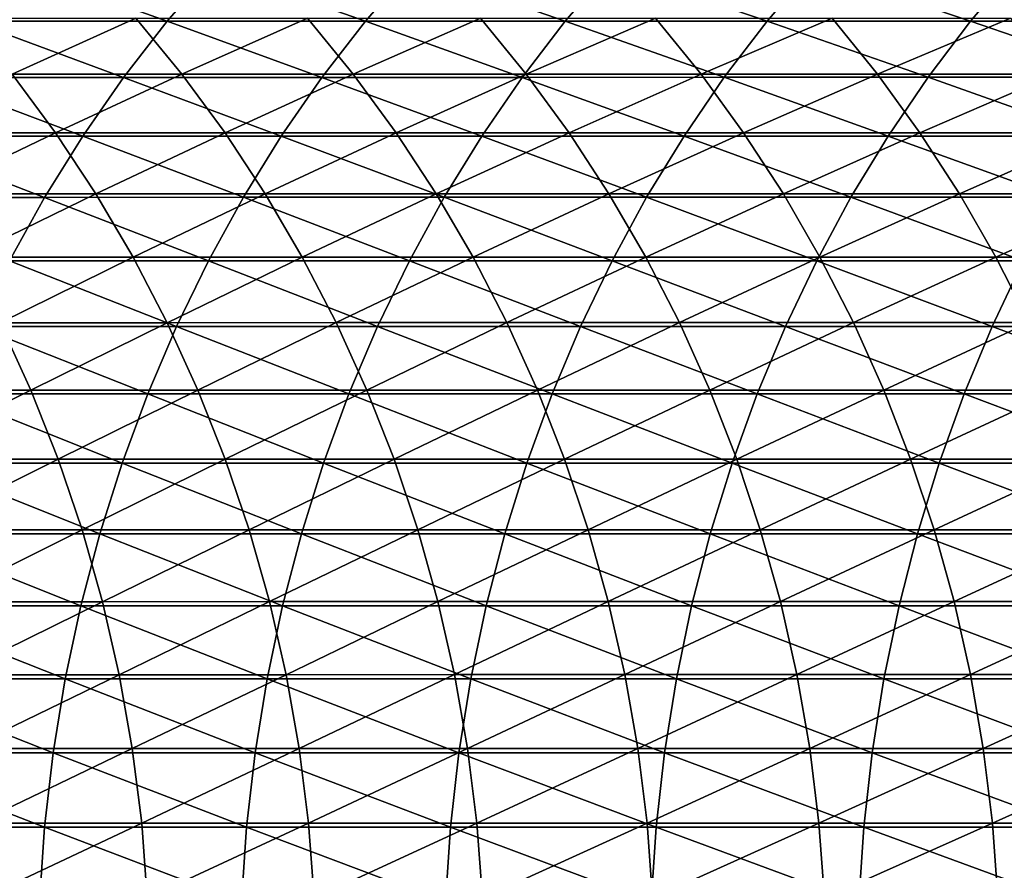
# Model space of a CAD drawing. Header units: metres. Extents: x -24 to 236, y -24 to 24.
# Tile 118 of 256: x 47.17 to 53.56, y 0.67 to 6.18. Entities that reach past the tile are written whole.
import ezdxf

# ---------------------------------------------------------------- set-up
doc = ezdxf.new("R2010")
doc.units = ezdxf.units.M
doc.layers.add('solid_10392024', color=7, linetype='CONTINUOUS')

msp = doc.modelspace()

# ---------------------------------------------------------------- linework, layer by layer
at = {"layer": 'solid_10392024'}
for points in [[(46.857555, 6.174046, 317.346558), (48.129948, 6.174071, 319.63562), (47.159283, 6.519847, 317.180908)], [(48.129948, 6.174071, 319.63562), (48.429916, 6.519874, 319.466766), (47.159283, 6.519847, 317.180908)], [(48.129948, 6.174071, 319.63562), (49.414307, 6.17416, 321.889374), (48.429916, 6.519874, 319.466766)], [(49.414307, 6.17416, 321.889374), (49.712444, 6.519968, 321.717316), (48.429916, 6.519874, 319.466766)], [(49.414307, 6.17416, 321.889374), (50.710518, 6.174284, 324.107574), (49.712444, 6.519968, 321.717316)], [(50.710518, 6.174284, 324.107574), (51.006752, 6.520099, 323.932281), (49.712444, 6.519968, 321.717316)], [(50.710518, 6.174284, 324.107574), (52.018482, 6.174412, 326.289978), (51.006752, 6.520099, 323.932281)], [(52.018482, 6.174412, 326.289978), (52.312737, 6.520234, 326.111359), (51.006752, 6.520099, 323.932281)], [(52.018482, 6.174412, 326.289978), (53.338093, 6.174519, 328.436279), (52.312737, 6.520234, 326.111359)], [(53.338093, 6.174519, 328.436279), (53.630287, 6.520347, 328.254303), (52.312737, 6.520234, 326.111359)], [(53.338093, 6.174519, 328.436279), (54.66925, 6.174588, 330.546234), (53.630287, 6.520347, 328.254303)], [(46.82505, 6.194054, 287.4039), (47.92585, 6.194116, 289.923859), (47.124424, 5.831084, 287.274658)], [(47.92585, 6.194116, 289.923859), (48.224094, 5.831142, 289.792023), (47.124424, 5.831084, 287.274658)], [(47.92585, 6.194116, 289.923859), (49.038052, 6.194164, 292.410309), (48.224094, 5.831142, 289.792023)], [(49.038052, 6.194164, 292.410309), (49.335117, 5.831188, 292.275848), (48.224094, 5.831142, 289.792023)], [(49.038052, 6.194164, 292.410309), (50.161442, 6.19419, 294.862915), (49.335117, 5.831188, 292.275848)], [(50.161442, 6.19419, 294.862915), (50.457287, 5.831212, 294.725769), (49.335117, 5.831188, 292.275848)], [(50.161442, 6.19419, 294.862915), (51.295818, 6.19419, 297.28125), (50.457287, 5.831212, 294.725769)], [(51.295818, 6.19419, 297.28125), (51.590393, 5.831212, 297.141418), (50.457287, 5.831212, 294.725769)], [(51.295818, 6.19419, 297.28125), (52.440975, 6.194162, 299.665039), (51.590393, 5.831212, 297.141418)], [(52.440975, 6.194162, 299.665039), (52.73423, 5.831186, 299.522461), (51.590393, 5.831212, 297.141418)], [(52.440975, 6.194162, 299.665039), (53.59671, 6.194112, 302.013855), (52.73423, 5.831186, 299.522461)], [(53.59671, 6.194112, 302.013855), (53.888592, 5.831139, 301.8685), (52.73423, 5.831186, 299.522461)], [(46.572697, 5.810099, 317.50296), (47.846752, 5.810122, 319.794983), (46.857555, 6.174046, 317.346558)], [(47.846752, 5.810122, 319.794983), (48.129948, 6.174071, 319.63562), (46.857555, 6.174046, 317.346558)], [(47.846752, 5.810122, 319.794983), (49.132835, 5.810206, 322.051788), (48.129948, 6.174071, 319.63562)], [(49.132835, 5.810206, 322.051788), (49.414307, 6.17416, 321.889374), (48.129948, 6.174071, 319.63562)], [(49.132835, 5.810206, 322.051788), (50.430843, 5.810323, 324.273102), (49.414307, 6.17416, 321.889374)], [(50.430843, 5.810323, 324.273102), (50.710518, 6.174284, 324.107574), (49.414307, 6.17416, 321.889374)], [(50.430843, 5.810323, 324.273102), (51.740677, 5.810443, 326.458618), (50.710518, 6.174284, 324.107574)], [(51.740677, 5.810443, 326.458618), (52.018482, 6.174412, 326.289978), (50.710518, 6.174284, 324.107574)], [(51.740677, 5.810443, 326.458618), (53.062237, 5.810544, 328.608093), (52.018482, 6.174412, 326.289978)], [(53.062237, 5.810544, 328.608093), (53.338093, 6.174519, 328.436279), (52.018482, 6.174412, 326.289978)], [(53.062237, 5.810544, 328.608093), (54.39542, 5.810609, 330.721252), (53.338093, 6.174519, 328.436279)], [(54.39542, 5.810609, 330.721252), (54.66925, 6.174588, 330.546234), (53.338093, 6.174519, 328.436279)], [(46.30555, 5.429076, 317.649628), (47.581161, 5.429097, 319.944489), (46.572697, 5.810099, 317.50296)], [(47.124424, 5.831084, 287.274658), (47.405304, 5.450976, 287.153412), (46.318214, 5.450918, 284.605286)], [(47.581161, 5.429097, 319.944489), (47.846752, 5.810122, 319.794983), (46.572697, 5.810099, 317.50296)], [(47.124424, 5.831084, 287.274658), (48.224094, 5.831142, 289.792023), (47.405304, 5.450976, 287.153412)], [(48.224094, 5.831142, 289.792023), (48.50391, 5.451031, 289.668365), (47.405304, 5.450976, 287.153412)], [(47.581161, 5.429097, 319.944489), (48.868866, 5.429176, 322.204132), (47.846752, 5.810122, 319.794983)], [(48.868866, 5.429176, 322.204132), (49.132835, 5.810206, 322.051788), (47.846752, 5.810122, 319.794983)], [(48.224094, 5.831142, 289.792023), (49.335117, 5.831188, 292.275848), (48.50391, 5.451031, 289.668365)], [(49.335117, 5.831188, 292.275848), (49.613831, 5.451073, 292.149719), (48.50391, 5.451031, 289.668365)], [(48.868866, 5.429176, 322.204132), (50.168556, 5.429285, 324.428314), (49.132835, 5.810206, 322.051788)], [(50.168556, 5.429285, 324.428314), (50.430843, 5.810323, 324.273102), (49.132835, 5.810206, 322.051788)], [(49.335117, 5.831188, 292.275848), (50.457287, 5.831212, 294.725769), (49.613831, 5.451073, 292.149719)], [(50.457287, 5.831212, 294.725769), (50.734852, 5.451096, 294.597137), (49.613831, 5.451073, 292.149719)], [(50.168556, 5.429285, 324.428314), (51.480145, 5.429397, 326.61676), (50.430843, 5.810323, 324.273102)], [(51.480145, 5.429397, 326.61676), (51.740677, 5.810443, 326.458618), (50.430843, 5.810323, 324.273102)], [(50.457287, 5.831212, 294.725769), (51.590393, 5.831212, 297.141418), (50.734852, 5.451096, 294.597137)], [(51.590393, 5.831212, 297.141418), (51.866768, 5.451096, 297.010254), (50.734852, 5.451096, 294.597137)], [(51.480145, 5.429397, 326.61676), (52.803528, 5.429492, 328.769196), (51.740677, 5.810443, 326.458618)], [(51.590393, 5.831212, 297.141418), (52.73423, 5.831186, 299.522461), (51.866768, 5.451096, 297.010254)], [(52.803528, 5.429492, 328.769196), (53.062237, 5.810544, 328.608093), (51.740677, 5.810443, 326.458618)], [(52.73423, 5.831186, 299.522461), (53.009365, 5.451072, 299.388702), (51.866768, 5.451096, 297.010254)], [(52.73423, 5.831186, 299.522461), (53.888592, 5.831139, 301.8685), (53.009365, 5.451072, 299.388702)], [(52.803528, 5.429492, 328.769196), (54.138615, 5.429553, 330.885376), (53.062237, 5.810544, 328.608093)], [(53.888592, 5.831139, 301.8685), (54.162437, 5.451027, 301.732117), (53.009365, 5.451072, 299.388702)], [(54.138615, 5.429553, 330.885376), (54.39542, 5.810609, 330.721252), (53.062237, 5.810544, 328.608093)], [(46.056892, 5.032096, 317.786163), (47.333958, 5.032116, 320.083618), (46.30555, 5.429076, 317.649628)], [(47.333958, 5.032116, 320.083618), (47.581161, 5.429097, 319.944489), (46.30555, 5.429076, 317.649628)], [(46.318214, 5.450918, 284.605286), (47.405304, 5.450976, 287.153412), (46.580719, 5.054794, 284.494598)], [(47.405304, 5.450976, 287.153412), (47.666855, 5.054848, 287.040527), (46.580719, 5.054794, 284.494598)], [(47.333958, 5.032116, 320.083618), (48.623165, 5.032189, 322.345917), (47.581161, 5.429097, 319.944489)], [(47.405304, 5.450976, 287.153412), (48.50391, 5.451031, 289.668365), (47.666855, 5.054848, 287.040527)], [(48.623165, 5.032189, 322.345917), (48.868866, 5.429176, 322.204132), (47.581161, 5.429097, 319.944489)], [(48.50391, 5.451031, 289.668365), (48.764473, 5.054899, 289.553192), (47.666855, 5.054848, 287.040527)], [(48.50391, 5.451031, 289.668365), (49.613831, 5.451073, 292.149719), (48.764473, 5.054899, 289.553192)], [(48.623165, 5.032189, 322.345917), (49.924427, 5.03229, 324.572784), (48.868866, 5.429176, 322.204132)], [(49.613831, 5.451073, 292.149719), (49.873363, 5.054938, 292.032257), (48.764473, 5.054899, 289.553192)], [(49.924427, 5.03229, 324.572784), (50.168556, 5.429285, 324.428314), (48.868866, 5.429176, 322.204132)], [(49.613831, 5.451073, 292.149719), (50.734852, 5.451096, 294.597137), (49.873363, 5.054938, 292.032257)], [(50.734852, 5.451096, 294.597137), (50.99332, 5.054959, 294.477325), (49.873363, 5.054938, 292.032257)], [(49.924427, 5.03229, 324.572784), (51.237644, 5.032394, 326.763947), (50.168556, 5.429285, 324.428314)], [(51.237644, 5.032394, 326.763947), (51.480145, 5.429397, 326.61676), (50.168556, 5.429285, 324.428314)], [(50.734852, 5.451096, 294.597137), (51.866768, 5.451096, 297.010254), (50.99332, 5.054959, 294.477325)], [(51.866768, 5.451096, 297.010254), (52.124126, 5.054959, 296.888092), (50.99332, 5.054959, 294.477325)], [(51.237644, 5.032394, 326.763947), (52.562729, 5.032482, 328.919189), (51.480145, 5.429397, 326.61676)], [(52.562729, 5.032482, 328.919189), (52.803528, 5.429492, 328.769196), (51.480145, 5.429397, 326.61676)], [(51.866768, 5.451096, 297.010254), (53.009365, 5.451072, 299.388702), (52.124126, 5.054959, 296.888092)], [(53.009365, 5.451072, 299.388702), (53.265572, 5.054936, 299.26413), (52.124126, 5.054959, 296.888092)], [(52.562729, 5.032482, 328.919189), (53.899582, 5.032538, 331.038147), (52.803528, 5.429492, 328.769196)], [(53.899582, 5.032538, 331.038147), (54.138615, 5.429553, 330.885376), (52.803528, 5.429492, 328.769196)], [(53.009365, 5.451072, 299.388702), (54.162437, 5.451027, 301.732117), (53.265572, 5.054936, 299.26413)], [(54.162437, 5.451027, 301.732117), (54.417442, 5.054895, 301.605133), (53.265572, 5.054936, 299.26413)], [(46.580719, 5.054794, 284.494598), (47.666855, 5.054848, 287.040527), (46.823055, 4.643813, 284.392456)], [(47.666855, 5.054848, 287.040527), (47.90831, 4.643863, 286.93631), (46.823055, 4.643813, 284.392456)], [(47.666855, 5.054848, 287.040527), (48.764473, 5.054899, 289.553192), (47.90831, 4.643863, 286.93631)], [(48.764473, 5.054899, 289.553192), (49.005016, 4.643909, 289.446869), (47.90831, 4.643863, 286.93631)], [(48.764473, 5.054899, 289.553192), (49.873363, 5.054938, 292.032257), (49.005016, 4.643909, 289.446869)], [(49.873363, 5.054938, 292.032257), (50.112961, 4.643946, 291.923828), (49.005016, 4.643909, 289.446869)], [(49.873363, 5.054938, 292.032257), (50.99332, 5.054959, 294.477325), (50.112961, 4.643946, 291.923828)], [(50.99332, 5.054959, 294.477325), (51.23193, 4.643965, 294.36673), (50.112961, 4.643946, 291.923828)], [(50.99332, 5.054959, 294.477325), (52.124126, 5.054959, 296.888092), (51.23193, 4.643965, 294.36673)], [(52.124126, 5.054959, 296.888092), (52.361713, 4.643965, 296.775299), (51.23193, 4.643965, 294.36673)], [(52.124126, 5.054959, 296.888092), (53.265572, 5.054936, 299.26413), (52.361713, 4.643965, 296.775299)], [(53.265572, 5.054936, 299.26413), (53.50209, 4.643945, 299.149139), (52.361713, 4.643965, 296.775299)], [(53.265572, 5.054936, 299.26413), (54.417442, 5.054895, 301.605133), (53.50209, 4.643945, 299.149139)], [(54.417442, 5.054895, 301.605133), (54.652855, 4.643907, 301.487885), (53.50209, 4.643945, 299.149139)], [(47.105862, 4.620346, 320.211975), (47.333958, 5.032116, 320.083618), (46.056892, 5.032096, 317.786163)], [(47.105862, 4.620346, 320.211975), (48.396461, 4.620412, 322.476715), (47.333958, 5.032116, 320.083618)], [(48.396461, 4.620412, 322.476715), (48.623165, 5.032189, 322.345917), (47.333958, 5.032116, 320.083618)], [(48.396461, 4.620412, 322.476715), (49.699169, 4.620505, 324.706085), (48.623165, 5.032189, 322.345917)], [(49.699169, 4.620505, 324.706085), (49.924427, 5.03229, 324.572784), (48.623165, 5.032189, 322.345917)], [(49.699169, 4.620505, 324.706085), (51.013893, 4.620601, 326.89978), (49.924427, 5.03229, 324.572784)], [(51.013893, 4.620601, 326.89978), (51.237644, 5.032394, 326.763947), (49.924427, 5.03229, 324.572784)], [(51.013893, 4.620601, 326.89978), (52.340546, 4.620681, 329.057556), (51.237644, 5.032394, 326.763947)], [(52.340546, 4.620681, 329.057556), (52.562729, 5.032482, 328.919189), (51.237644, 5.032394, 326.763947)], [(52.340546, 4.620681, 329.057556), (53.679031, 4.620733, 331.179138), (52.562729, 5.032482, 328.919189)], [(53.679031, 4.620733, 331.179138), (53.899582, 5.032538, 331.038147), (52.562729, 5.032482, 328.919189)], [(46.823055, 4.643813, 284.392456), (47.90831, 4.643863, 286.93631), (47.044514, 4.219184, 284.299103)], [(46.897549, 4.194995, 320.329224), (48.189419, 4.195056, 322.596191), (47.105862, 4.620346, 320.211975)], [(47.90831, 4.643863, 286.93631), (48.128967, 4.21923, 286.841064), (47.044514, 4.219184, 284.299103)], [(48.189419, 4.195056, 322.596191), (48.396461, 4.620412, 322.476715), (47.105862, 4.620346, 320.211975)], [(47.90831, 4.643863, 286.93631), (49.005016, 4.643909, 289.446869), (48.128967, 4.21923, 286.841064)], [(49.005016, 4.643909, 289.446869), (49.224838, 4.219272, 289.349731), (48.128967, 4.21923, 286.841064)], [(48.189419, 4.195056, 322.596191), (49.49345, 4.19514, 324.82782), (48.396461, 4.620412, 322.476715)], [(49.49345, 4.19514, 324.82782), (49.699169, 4.620505, 324.706085), (48.396461, 4.620412, 322.476715)], [(49.005016, 4.643909, 289.446869), (50.112961, 4.643946, 291.923828), (49.224838, 4.219272, 289.349731)], [(50.112961, 4.643946, 291.923828), (50.331913, 4.219305, 291.824707), (49.224838, 4.219272, 289.349731)], [(49.49345, 4.19514, 324.82782), (50.809547, 4.195227, 327.023834), (49.699169, 4.620505, 324.706085)], [(50.809547, 4.195227, 327.023834), (51.013893, 4.620601, 326.89978), (49.699169, 4.620505, 324.706085)], [(50.112961, 4.643946, 291.923828), (51.23193, 4.643965, 294.36673), (50.331913, 4.219305, 291.824707)], [(51.23193, 4.643965, 294.36673), (51.449982, 4.219323, 294.265686), (50.331913, 4.219305, 291.824707)], [(50.809547, 4.195227, 327.023834), (52.13763, 4.1953, 329.183929), (51.013893, 4.620601, 326.89978)], [(52.13763, 4.1953, 329.183929), (52.340546, 4.620681, 329.057556), (51.013893, 4.620601, 326.89978)], [(51.23193, 4.643965, 294.36673), (52.361713, 4.643965, 296.775299), (51.449982, 4.219323, 294.265686)], [(52.361713, 4.643965, 296.775299), (52.578827, 4.219322, 296.672241), (51.449982, 4.219323, 294.265686)], [(52.13763, 4.1953, 329.183929), (53.477608, 4.195347, 331.307861), (52.340546, 4.620681, 329.057556)], [(53.477608, 4.195347, 331.307861), (53.679031, 4.620733, 331.179138), (52.340546, 4.620681, 329.057556)], [(52.361713, 4.643965, 296.775299), (53.50209, 4.643945, 299.149139), (52.578827, 4.219322, 296.672241)], [(53.50209, 4.643945, 299.149139), (53.718235, 4.219304, 299.044067), (52.578827, 4.219322, 296.672241)], [(53.477608, 4.195347, 331.307861), (54.829399, 4.195361, 333.395355), (53.679031, 4.620733, 331.179138)], [(53.50209, 4.643945, 299.149139), (54.652855, 4.643907, 301.487885), (53.718235, 4.219304, 299.044067)], [(47.044514, 4.219184, 284.299103), (47.244442, 3.782156, 284.214813), (46.172325, 3.782122, 281.641571)], [(47.044514, 4.219184, 284.299103), (48.128967, 4.21923, 286.841064), (47.244442, 3.782156, 284.214813)], [(48.128967, 4.21923, 286.841064), (48.328167, 3.782196, 286.755066), (47.244442, 3.782156, 284.214813)], [(48.128967, 4.21923, 286.841064), (49.224838, 4.219272, 289.349731), (48.328167, 3.782196, 286.755066)], [(49.224838, 4.219272, 289.349731), (49.423286, 3.782234, 289.262024), (48.328167, 3.782196, 286.755066)], [(49.224838, 4.219272, 289.349731), (50.331913, 4.219305, 291.824707), (49.423286, 3.782234, 289.262024)], [(50.331913, 4.219305, 291.824707), (50.529583, 3.782263, 291.73526), (49.423286, 3.782234, 289.262024)], [(50.331913, 4.219305, 291.824707), (51.449982, 4.219323, 294.265686), (50.529583, 3.782263, 291.73526)], [(51.449982, 4.219323, 294.265686), (51.646835, 3.782279, 294.174438), (50.529583, 3.782263, 291.73526)], [(51.449982, 4.219323, 294.265686), (52.578827, 4.219322, 296.672241), (51.646835, 3.782279, 294.174438)], [(52.578827, 4.219322, 296.672241), (52.774837, 3.782279, 296.579193), (51.646835, 3.782279, 294.174438)], [(52.578827, 4.219322, 296.672241), (53.718235, 4.219304, 299.044067), (52.774837, 3.782279, 296.579193)], [(53.718235, 4.219304, 299.044067), (53.913364, 3.782262, 298.949188), (52.774837, 3.782279, 296.579193)], [(46.709629, 3.757316, 320.434998), (48.002647, 3.75737, 322.703979), (46.897549, 4.194995, 320.329224)], [(48.002647, 3.75737, 322.703979), (48.189419, 4.195056, 322.596191), (46.897549, 4.194995, 320.329224)], [(48.002647, 3.75737, 322.703979), (49.307869, 3.757446, 324.937653), (48.189419, 4.195056, 322.596191)], [(49.307869, 3.757446, 324.937653), (49.49345, 4.19514, 324.82782), (48.189419, 4.195056, 322.596191)], [(49.307869, 3.757446, 324.937653), (50.625206, 3.757524, 327.135712), (49.49345, 4.19514, 324.82782)], [(50.625206, 3.757524, 327.135712), (50.809547, 4.195227, 327.023834), (49.49345, 4.19514, 324.82782)], [(50.625206, 3.757524, 327.135712), (51.954582, 3.757589, 329.297913), (50.809547, 4.195227, 327.023834)], [(51.954582, 3.757589, 329.297913), (52.13763, 4.1953, 329.183929), (50.809547, 4.195227, 327.023834)], [(51.954582, 3.757589, 329.297913), (53.295906, 3.757631, 331.424011), (52.13763, 4.1953, 329.183929)], [(53.295906, 3.757631, 331.424011), (53.477608, 4.195347, 331.307861), (52.13763, 4.1953, 329.183929)], [(53.295906, 3.757631, 331.424011), (54.649097, 3.757643, 333.513672), (53.477608, 4.195347, 331.307861)], [(54.649097, 3.757643, 333.513672), (54.829399, 4.195361, 333.395355), (53.477608, 4.195347, 331.307861)], [(46.172325, 3.782122, 281.641571), (47.244442, 3.782156, 284.214813), (46.350758, 3.333981, 281.568115)], [(47.244442, 3.782156, 284.214813), (47.422253, 3.334011, 284.139862), (46.350758, 3.333981, 281.568115)], [(47.244442, 3.782156, 284.214813), (48.328167, 3.782196, 286.755066), (47.422253, 3.334011, 284.139862)], [(48.328167, 3.782196, 286.755066), (48.505333, 3.334046, 286.678619), (47.422253, 3.334011, 284.139862)], [(48.328167, 3.782196, 286.755066), (49.423286, 3.782234, 289.262024), (48.505333, 3.334046, 286.678619)], [(49.423286, 3.782234, 289.262024), (49.599781, 3.33408, 289.184021), (48.505333, 3.334046, 286.678619)], [(49.423286, 3.782234, 289.262024), (50.529583, 3.782263, 291.73526), (49.599781, 3.33408, 289.184021)], [(50.529583, 3.782263, 291.73526), (50.705379, 3.334105, 291.655701), (49.599781, 3.33408, 289.184021)], [(50.529583, 3.782263, 291.73526), (51.646835, 3.782279, 294.174438), (50.705379, 3.334105, 291.655701)], [(51.646835, 3.782279, 294.174438), (51.821915, 3.33412, 294.093292), (50.705379, 3.334105, 291.655701)], [(51.646835, 3.782279, 294.174438), (52.774837, 3.782279, 296.579193), (51.821915, 3.33412, 294.093292)], [(52.774837, 3.782279, 296.579193), (52.949162, 3.334119, 296.49646), (51.821915, 3.33412, 294.093292)], [(52.774837, 3.782279, 296.579193), (53.913364, 3.782262, 298.949188), (52.949162, 3.334119, 296.49646)], [(53.913364, 3.782262, 298.949188), (54.086906, 3.334105, 298.864807), (52.949162, 3.334119, 296.49646)], [(46.542656, 3.308594, 320.528961), (47.836693, 3.308642, 322.799744), (46.709629, 3.757316, 320.434998)], [(47.836693, 3.308642, 322.799744), (48.002647, 3.75737, 322.703979), (46.709629, 3.757316, 320.434998)], [(47.836693, 3.308642, 322.799744), (49.142971, 3.308708, 325.035217), (48.002647, 3.75737, 322.703979)], [(49.142971, 3.308708, 325.035217), (49.307869, 3.757446, 324.937653), (48.002647, 3.75737, 322.703979)], [(49.142971, 3.308708, 325.035217), (50.461414, 3.308776, 327.235138), (49.307869, 3.757446, 324.937653)], [(50.461414, 3.308776, 327.235138), (50.625206, 3.757524, 327.135712), (49.307869, 3.757446, 324.937653)], [(50.461414, 3.308776, 327.235138), (51.791935, 3.308834, 329.399231), (50.625206, 3.757524, 327.135712)], [(51.791935, 3.308834, 329.399231), (51.954582, 3.757589, 329.297913), (50.625206, 3.757524, 327.135712)], [(51.791935, 3.308834, 329.399231), (53.134457, 3.308871, 331.527191), (51.954582, 3.757589, 329.297913)], [(53.134457, 3.308871, 331.527191), (53.295906, 3.757631, 331.424011), (51.954582, 3.757589, 329.297913)], [(53.134457, 3.308871, 331.527191), (54.488892, 3.308882, 333.618774), (53.295906, 3.757631, 331.424011)], [(54.488892, 3.308882, 333.618774), (54.649097, 3.757643, 333.513672), (53.295906, 3.757631, 331.424011)], [(46.350758, 3.333981, 281.568115), (47.422253, 3.334011, 284.139862), (46.50647, 2.876041, 281.503998)], [(47.422253, 3.334011, 284.139862), (47.577423, 2.876067, 284.074432), (46.50647, 2.876041, 281.503998)], [(47.422253, 3.334011, 284.139862), (48.505333, 3.334046, 286.678619), (47.577423, 2.876067, 284.074432)], [(48.505333, 3.334046, 286.678619), (48.659939, 2.876097, 286.611877), (47.577423, 2.876067, 284.074432)], [(48.505333, 3.334046, 286.678619), (49.599781, 3.33408, 289.184021), (48.659939, 2.876097, 286.611877)], [(49.599781, 3.33408, 289.184021), (49.753803, 2.876126, 289.115936), (48.659939, 2.876097, 286.611877)], [(49.599781, 3.33408, 289.184021), (50.705379, 3.334105, 291.655701), (49.753803, 2.876126, 289.115936)], [(50.705379, 3.334105, 291.655701), (50.858795, 2.876149, 291.586243), (49.753803, 2.876126, 289.115936)], [(50.705379, 3.334105, 291.655701), (51.821915, 3.33412, 294.093292), (50.858795, 2.876149, 291.586243)], [(51.821915, 3.33412, 294.093292), (51.974697, 2.876161, 294.022491), (50.858795, 2.876149, 291.586243)], [(51.821915, 3.33412, 294.093292), (52.949162, 3.334119, 296.49646), (51.974697, 2.876161, 294.022491)], [(52.949162, 3.334119, 296.49646), (53.101288, 2.876161, 296.424255), (51.974697, 2.876161, 294.022491)], [(52.949162, 3.334119, 296.49646), (54.086906, 3.334105, 298.864807), (53.101288, 2.876161, 296.424255)], [(54.086906, 3.334105, 298.864807), (54.238354, 2.876148, 298.791168), (53.101288, 2.876161, 296.424255)], [(46.397121, 2.850147, 320.61087), (47.692043, 2.850188, 322.883209), (46.542656, 3.308594, 320.528961)], [(47.692043, 2.850188, 322.883209), (47.836693, 3.308642, 322.799744), (46.542656, 3.308594, 320.528961)], [(47.692043, 2.850188, 322.883209), (48.999249, 2.850246, 325.12027), (47.836693, 3.308642, 322.799744)], [(48.999249, 2.850246, 325.12027), (49.142971, 3.308708, 325.035217), (47.836693, 3.308642, 322.799744)], [(48.999249, 2.850246, 325.12027), (50.318649, 2.850305, 327.321808), (49.142971, 3.308708, 325.035217)], [(50.318649, 2.850305, 327.321808), (50.461414, 3.308776, 327.235138), (49.142971, 3.308708, 325.035217)], [(50.318649, 2.850305, 327.321808), (51.650173, 2.850354, 329.487518), (50.461414, 3.308776, 327.235138)], [(51.650173, 2.850354, 329.487518), (51.791935, 3.308834, 329.399231), (50.461414, 3.308776, 327.235138)], [(51.650173, 2.850354, 329.487518), (52.993732, 2.850386, 331.617126), (51.791935, 3.308834, 329.399231)], [(52.993732, 2.850386, 331.617126), (53.134457, 3.308871, 331.527191), (51.791935, 3.308834, 329.399231)], [(52.993732, 2.850386, 331.617126), (54.349255, 2.850396, 333.710419), (53.134457, 3.308871, 331.527191)], [(54.349255, 2.850396, 333.710419), (54.488892, 3.308882, 333.618774), (53.134457, 3.308871, 331.527191)], [(46.50647, 2.876041, 281.503998), (47.577423, 2.876067, 284.074432), (46.639004, 2.409649, 281.449432)], [(47.577423, 2.876067, 284.074432), (47.709496, 2.40967, 284.018768), (46.639004, 2.409649, 281.449432)], [(47.577423, 2.876067, 284.074432), (48.659939, 2.876097, 286.611877), (47.709496, 2.40967, 284.018768)], [(48.659939, 2.876097, 286.611877), (48.791534, 2.409696, 286.555084), (47.709496, 2.40967, 284.018768)], [(48.659939, 2.876097, 286.611877), (49.753803, 2.876126, 289.115936), (48.791534, 2.409696, 286.555084)], [(49.753803, 2.876126, 289.115936), (49.884899, 2.40972, 289.057983), (48.791534, 2.409696, 286.555084)], [(49.753803, 2.876126, 289.115936), (50.858795, 2.876149, 291.586243), (49.884899, 2.40972, 289.057983)], [(50.858795, 2.876149, 291.586243), (50.989376, 2.409739, 291.527161), (49.884899, 2.40972, 289.057983)], [(50.858795, 2.876149, 291.586243), (51.974697, 2.876161, 294.022491), (50.989376, 2.409739, 291.527161)], [(51.974697, 2.876161, 294.022491), (52.10474, 2.409749, 293.962219), (50.989376, 2.409739, 291.527161)], [(51.974697, 2.876161, 294.022491), (53.101288, 2.876161, 296.424255), (52.10474, 2.409749, 293.962219)], [(53.101288, 2.876161, 296.424255), (53.230774, 2.409749, 296.362793), (52.10474, 2.409749, 293.962219)], [(53.101288, 2.876161, 296.424255), (54.238354, 2.876148, 298.791168), (53.230774, 2.409749, 296.362793)], [(54.238354, 2.876148, 298.791168), (54.367256, 2.409738, 298.728516), (53.230774, 2.409749, 296.362793)], [(46.273449, 2.383324, 320.680481), (47.569126, 2.383359, 322.954132), (46.397121, 2.850147, 320.61087)], [(47.569126, 2.383359, 322.954132), (47.692043, 2.850188, 322.883209), (46.397121, 2.850147, 320.61087)], [(47.569126, 2.383359, 322.954132), (48.877113, 2.383407, 325.192566), (47.692043, 2.850188, 322.883209)], [(48.877113, 2.383407, 325.192566), (48.999249, 2.850246, 325.12027), (47.692043, 2.850188, 322.883209)], [(48.877113, 2.383407, 325.192566), (50.197334, 2.383456, 327.395447), (48.999249, 2.850246, 325.12027)], [(50.197334, 2.383456, 327.395447), (50.318649, 2.850305, 327.321808), (48.999249, 2.850246, 325.12027)], [(50.197334, 2.383456, 327.395447), (51.529705, 2.383497, 329.562531), (50.318649, 2.850305, 327.321808)], [(51.529705, 2.383497, 329.562531), (51.650173, 2.850354, 329.487518), (50.318649, 2.850305, 327.321808)], [(51.529705, 2.383497, 329.562531), (52.874153, 2.383524, 331.693573), (51.650173, 2.850354, 329.487518)], [(52.874153, 2.383524, 331.693573), (52.993732, 2.850386, 331.617126), (51.650173, 2.850354, 329.487518)], [(52.874153, 2.383524, 331.693573), (54.230595, 2.383532, 333.788269), (52.993732, 2.850386, 331.617126)], [(54.230595, 2.383532, 333.788269), (54.349255, 2.850396, 333.710419), (52.993732, 2.850386, 331.617126)], [(46.172009, 1.909496, 320.737579), (47.468304, 1.909524, 323.012329), (46.273449, 2.383324, 320.680481)], [(47.468304, 1.909524, 323.012329), (47.569126, 2.383359, 322.954132), (46.273449, 2.383324, 320.680481)], [(46.639004, 2.409649, 281.449432), (47.709496, 2.40967, 284.018768), (46.747971, 1.936174, 281.404572)], [(47.709496, 2.40967, 284.018768), (47.818085, 1.936191, 283.972992), (46.747971, 1.936174, 281.404572)], [(47.468304, 1.909524, 323.012329), (48.776936, 1.909562, 325.251831), (47.569126, 2.383359, 322.954132)], [(48.776936, 1.909562, 325.251831), (48.877113, 2.383407, 325.192566), (47.569126, 2.383359, 322.954132)], [(47.709496, 2.40967, 284.018768), (48.791534, 2.409696, 286.555084), (47.818085, 1.936191, 283.972992)], [(48.791534, 2.409696, 286.555084), (48.899731, 1.936212, 286.508362), (47.818085, 1.936191, 283.972992)], [(48.776936, 1.909562, 325.251831), (50.097824, 1.909602, 327.455841), (48.877113, 2.383407, 325.192566)], [(48.791534, 2.409696, 286.555084), (49.884899, 2.40972, 289.057983), (48.899731, 1.936212, 286.508362)], [(50.097824, 1.909602, 327.455841), (50.197334, 2.383456, 327.395447), (48.877113, 2.383407, 325.192566)], [(49.884899, 2.40972, 289.057983), (49.992687, 1.936231, 289.010345), (48.899731, 1.936212, 286.508362)], [(49.884899, 2.40972, 289.057983), (50.989376, 2.409739, 291.527161), (49.992687, 1.936231, 289.010345)], [(50.989376, 2.409739, 291.527161), (51.096737, 1.936247, 291.478577), (49.992687, 1.936231, 289.010345)], [(50.097824, 1.909602, 327.455841), (51.430893, 1.909635, 329.624084), (50.197334, 2.383456, 327.395447)], [(51.430893, 1.909635, 329.624084), (51.529705, 2.383497, 329.562531), (50.197334, 2.383456, 327.395447)], [(50.989376, 2.409739, 291.527161), (52.10474, 2.409749, 293.962219), (51.096737, 1.936247, 291.478577)], [(52.10474, 2.409749, 293.962219), (52.211658, 1.936255, 293.912659), (51.096737, 1.936247, 291.478577)], [(51.430893, 1.909635, 329.624084), (52.776066, 1.909657, 331.756256), (51.529705, 2.383497, 329.562531)], [(52.776066, 1.909657, 331.756256), (52.874153, 2.383524, 331.693573), (51.529705, 2.383497, 329.562531)], [(52.10474, 2.409749, 293.962219), (53.230774, 2.409749, 296.362793), (52.211658, 1.936255, 293.912659)], [(53.230774, 2.409749, 296.362793), (53.337234, 1.936255, 296.312256), (52.211658, 1.936255, 293.912659)], [(52.776066, 1.909657, 331.756256), (54.133266, 1.909663, 333.852112), (52.874153, 2.383524, 331.693573)], [(54.133266, 1.909663, 333.852112), (54.230595, 2.383532, 333.788269), (52.874153, 2.383524, 331.693573)], [(53.230774, 2.409749, 296.362793), (54.367256, 2.409738, 298.728516), (53.337234, 1.936255, 296.312256)], [(54.367256, 2.409738, 298.728516), (54.47324, 1.936246, 298.676971), (53.337234, 1.936255, 296.312256)], [(46.747971, 1.936174, 281.404572), (47.818085, 1.936191, 283.972992), (46.833054, 1.457009, 281.369537)], [(47.818085, 1.936191, 283.972992), (47.90287, 1.457022, 283.937256), (46.833054, 1.457009, 281.369537)], [(47.818085, 1.936191, 283.972992), (48.899731, 1.936212, 286.508362), (47.90287, 1.457022, 283.937256)], [(48.899731, 1.936212, 286.508362), (48.984207, 1.457037, 286.471893), (47.90287, 1.457022, 283.937256)], [(48.899731, 1.936212, 286.508362), (49.992687, 1.936231, 289.010345), (48.984207, 1.457037, 286.471893)], [(49.992687, 1.936231, 289.010345), (50.076847, 1.457052, 288.973145), (48.984207, 1.457037, 286.471893)], [(49.992687, 1.936231, 289.010345), (51.096737, 1.936247, 291.478577), (50.076847, 1.457052, 288.973145)], [(51.096737, 1.936247, 291.478577), (51.180565, 1.457064, 291.440613), (50.076847, 1.457052, 288.973145)], [(51.096737, 1.936247, 291.478577), (52.211658, 1.936255, 293.912659), (51.180565, 1.457064, 291.440613)], [(52.211658, 1.936255, 293.912659), (52.295139, 1.45707, 293.873962), (51.180565, 1.457064, 291.440613)], [(52.211658, 1.936255, 293.912659), (53.337234, 1.936255, 296.312256), (52.295139, 1.45707, 293.873962)], [(53.337234, 1.936255, 296.312256), (53.420357, 1.45707, 296.272797), (52.295139, 1.45707, 293.873962)], [(53.337234, 1.936255, 296.312256), (54.47324, 1.936246, 298.676971), (53.420357, 1.45707, 296.272797)], [(54.47324, 1.936246, 298.676971), (54.555992, 1.457063, 298.636749), (53.420357, 1.45707, 296.272797)], [(46.09309, 1.430057, 320.781982), (47.38987, 1.430077, 323.057587), (46.172009, 1.909496, 320.737579)], [(47.38987, 1.430077, 323.057587), (47.468304, 1.909524, 323.012329), (46.172009, 1.909496, 320.737579)], [(47.38987, 1.430077, 323.057587), (48.699001, 1.430106, 325.297974), (47.468304, 1.909524, 323.012329)], [(48.699001, 1.430106, 325.297974), (48.776936, 1.909562, 325.251831), (47.468304, 1.909524, 323.012329)], [(48.699001, 1.430106, 325.297974), (50.020409, 1.430136, 327.502838), (48.776936, 1.909562, 325.251831)], [(50.020409, 1.430136, 327.502838), (50.097824, 1.909602, 327.455841), (48.776936, 1.909562, 325.251831)], [(50.020409, 1.430136, 327.502838), (51.354019, 1.430161, 329.671936), (50.097824, 1.909602, 327.455841)], [(51.354019, 1.430161, 329.671936), (51.430893, 1.909635, 329.624084), (50.097824, 1.909602, 327.455841)], [(51.354019, 1.430161, 329.671936), (52.69976, 1.430176, 331.805023), (51.430893, 1.909635, 329.624084)], [(52.69976, 1.430176, 331.805023), (52.776066, 1.909657, 331.756256), (51.430893, 1.909635, 329.624084)], [(52.69976, 1.430176, 331.805023), (54.057549, 1.430181, 333.901794), (52.776066, 1.909657, 331.756256)], [(54.057549, 1.430181, 333.901794), (54.133266, 1.909663, 333.852112), (52.776066, 1.909657, 331.756256)], [(46.036934, 0.946414, 320.813599), (47.334053, 0.946428, 323.089813), (46.09309, 1.430057, 320.781982)], [(47.334053, 0.946428, 323.089813), (47.38987, 1.430077, 323.057587), (46.09309, 1.430057, 320.781982)], [(46.833054, 1.457009, 281.369537), (47.90287, 1.457022, 283.937256), (46.893997, 0.973562, 281.344452)], [(47.90287, 1.457022, 283.937256), (47.963604, 0.97357, 283.911652), (46.893997, 0.973562, 281.344452)], [(47.334053, 0.946428, 323.089813), (48.643539, 0.946447, 325.33078), (47.38987, 1.430077, 323.057587)], [(48.643539, 0.946447, 325.33078), (48.699001, 1.430106, 325.297974), (47.38987, 1.430077, 323.057587)], [(47.90287, 1.457022, 283.937256), (48.984207, 1.457037, 286.471893), (47.963604, 0.97357, 283.911652)], [(48.984207, 1.457037, 286.471893), (49.04472, 0.973581, 286.44577), (47.963604, 0.97357, 283.911652)], [(48.643539, 0.946447, 325.33078), (49.965321, 0.946466, 327.536285), (48.699001, 1.430106, 325.297974)], [(49.965321, 0.946466, 327.536285), (50.020409, 1.430136, 327.502838), (48.699001, 1.430106, 325.297974)], [(48.984207, 1.457037, 286.471893), (50.076847, 1.457052, 288.973145), (49.04472, 0.973581, 286.44577)], [(50.076847, 1.457052, 288.973145), (50.137131, 0.973591, 288.946503), (49.04472, 0.973581, 286.44577)], [(49.965321, 0.946466, 327.536285), (51.29932, 0.946483, 329.706024), (50.020409, 1.430136, 327.502838)], [(51.29932, 0.946483, 329.706024), (51.354019, 1.430161, 329.671936), (50.020409, 1.430136, 327.502838)], [(50.076847, 1.457052, 288.973145), (51.180565, 1.457064, 291.440613), (50.137131, 0.973591, 288.946503)], [(51.180565, 1.457064, 291.440613), (51.240608, 0.973598, 291.413452), (50.137131, 0.973591, 288.946503)], [(51.180565, 1.457064, 291.440613), (52.295139, 1.45707, 293.873962), (51.240608, 0.973598, 291.413452)], [(52.295139, 1.45707, 293.873962), (52.354939, 0.973602, 293.846252), (51.240608, 0.973598, 291.413452)], [(51.29932, 0.946483, 329.706024), (52.645458, 0.946493, 331.839722), (51.354019, 1.430161, 329.671936)], [(52.645458, 0.946493, 331.839722), (52.69976, 1.430176, 331.805023), (51.354019, 1.430161, 329.671936)], [(52.295139, 1.45707, 293.873962), (53.420357, 1.45707, 296.272797), (52.354939, 0.973602, 293.846252)], [(53.420357, 1.45707, 296.272797), (53.4799, 0.973602, 296.244537), (52.354939, 0.973602, 293.846252)], [(52.645458, 0.946493, 331.839722), (54.003666, 0.946496, 333.937164), (52.69976, 1.430176, 331.805023)], [(54.003666, 0.946496, 333.937164), (54.057549, 1.430181, 333.901794), (52.69976, 1.430176, 331.805023)], [(53.420357, 1.45707, 296.272797), (54.555992, 1.457063, 298.636749), (53.4799, 0.973602, 296.244537)], [(54.555992, 1.457063, 298.636749), (54.615265, 0.973598, 298.607941), (53.4799, 0.973602, 296.244537)], [(46.893997, 0.973562, 281.344452), (47.963604, 0.97357, 283.911652), (46.93063, 0.487253, 281.329376)], [(47.963604, 0.97357, 283.911652), (48.000103, 0.487258, 283.896271), (46.93063, 0.487253, 281.329376)], [(47.963604, 0.97357, 283.911652), (49.04472, 0.973581, 286.44577), (48.000103, 0.487258, 283.896271)], [(49.04472, 0.973581, 286.44577), (49.081089, 0.487263, 286.430084), (48.000103, 0.487258, 283.896271)], [(49.04472, 0.973581, 286.44577), (50.137131, 0.973591, 288.946503), (49.081089, 0.487263, 286.430084)], [(50.137131, 0.973591, 288.946503), (50.173359, 0.487268, 288.930481), (49.081089, 0.487263, 286.430084)], [(50.137131, 0.973591, 288.946503), (51.240608, 0.973598, 291.413452), (50.173359, 0.487268, 288.930481)], [(51.240608, 0.973598, 291.413452), (51.276699, 0.487271, 291.397125), (50.173359, 0.487268, 288.930481)], [(51.240608, 0.973598, 291.413452), (52.354939, 0.973602, 293.846252), (51.276699, 0.487271, 291.397125)], [(52.354939, 0.973602, 293.846252), (52.390881, 0.487273, 293.82959), (51.276699, 0.487271, 291.397125)], [(52.354939, 0.973602, 293.846252), (53.4799, 0.973602, 296.244537), (52.390881, 0.487273, 293.82959)], [(53.4799, 0.973602, 296.244537), (53.515686, 0.487273, 296.227539), (52.390881, 0.487273, 293.82959)], [(53.4799, 0.973602, 296.244537), (54.615265, 0.973598, 298.607941), (53.515686, 0.487273, 296.227539)], [(54.615265, 0.973598, 298.607941), (54.65089, 0.487271, 298.590607), (53.515686, 0.487273, 296.227539)], [(46.0037, 0.459989, 320.832306), (47.301022, 0.459996, 323.108856), (46.036934, 0.946414, 320.813599)], [(47.301022, 0.459996, 323.108856), (47.334053, 0.946428, 323.089813), (46.036934, 0.946414, 320.813599)], [(47.301022, 0.459996, 323.108856), (48.610722, 0.460005, 325.350189), (47.334053, 0.946428, 323.089813)], [(48.610722, 0.460005, 325.350189), (48.643539, 0.946447, 325.33078), (47.334053, 0.946428, 323.089813)], [(48.610722, 0.460005, 325.350189), (49.93272, 0.460015, 327.556061), (48.643539, 0.946447, 325.33078)], [(49.93272, 0.460015, 327.556061), (49.965321, 0.946466, 327.536285), (48.643539, 0.946447, 325.33078)], [(49.93272, 0.460015, 327.556061), (51.266945, 0.460023, 329.726196), (49.965321, 0.946466, 327.536285)], [(51.266945, 0.460023, 329.726196), (51.29932, 0.946483, 329.706024), (49.965321, 0.946466, 327.536285)], [(51.266945, 0.460023, 329.726196), (52.613323, 0.460028, 331.86026), (51.29932, 0.946483, 329.706024)], [(52.613323, 0.460028, 331.86026), (52.645458, 0.946493, 331.839722), (51.29932, 0.946483, 329.706024)], [(52.613323, 0.460028, 331.86026), (53.971779, 0.46003, 333.958069), (52.645458, 0.946493, 331.839722)], [(53.971779, 0.46003, 333.958069), (54.003666, 0.946496, 333.937164), (52.645458, 0.946493, 331.839722)]]:
    msp.add_3dface(points, dxfattribs=at)

doc.saveas('drawing.dxf')
